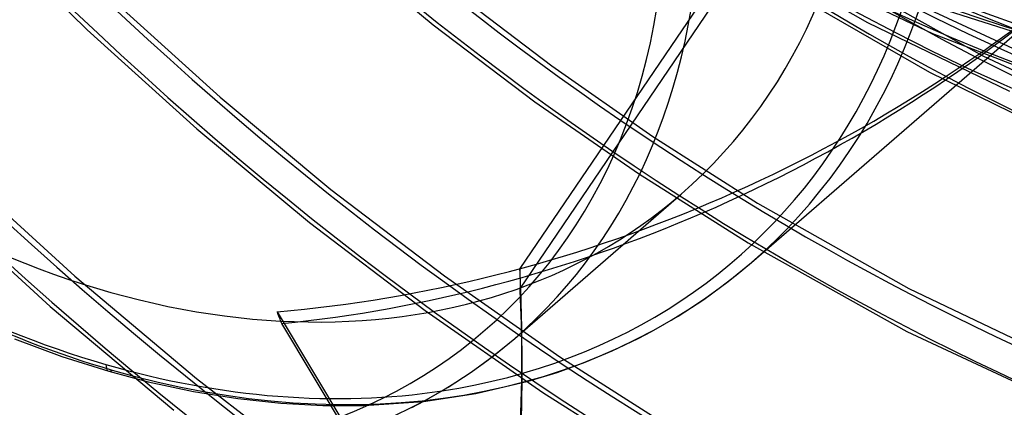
# Model space of a CAD drawing. Header units: millimetres. Extents: x -192 to 186, y -241 to 236.
# Tile 33 of 87: x -31 to 7, y -59 to -43. Entities that reach past the tile are written whole.
import ezdxf

# ---------------------------------------------------------------- set-up
doc = ezdxf.new("R2010")
doc.units = ezdxf.units.MM
doc.layers.add('MAIN-1', color=7, linetype='Continuous')
doc.layers.add('MAIN-2', color=7, linetype='Continuous')

msp = doc.modelspace()

# ---------------------------------------------------------------- linework, layer by layer
at = {"layer": 'MAIN-1'}
for p, q in [((-2.791, -52.852), (10.29, -41.523)), ((-12.037, -55.816), (-5.537, -50.187)), ((-3.704, -53.6), (-2.791, -52.852)), ((-4.658, -54.298), (-3.704, -53.6)), ((-5.655, -54.948), (-4.658, -54.298)), ((-6.691, -55.547), (-5.655, -54.948)), ((-7.212, -55.82), (-6.691, -55.547)), ((-12.868, -56.496), (-12.037, -55.816)), ((-8.232, -56.307), (-7.212, -55.82)), ((-13.735, -57.131), (-12.868, -56.496)), ((-9.286, -56.748), (-8.232, -56.307)), ((-10.378, -57.142), (-9.286, -56.748)), ((-14.641, -57.722), (-13.735, -57.131)), ((-11.51, -57.489), (-10.378, -57.142)), ((-13.552, -57.968), (-11.51, -57.489)), ((-15.602, -58.277), (-13.552, -57.968)), ((-15.586, -58.268), (-14.641, -57.722)), ((-16.059, -58.517), (-15.586, -58.268))]:
    msp.add_line(p, q, dxfattribs=at)
for centre, major_axis, start_param, end_param in [((-40.5, -35.074), (-100.489, 116.035), -3.141592, -0.857072), ((-40.5, -35.074), (99.835, -115.279), 0, 2.284521), ((-28, -24.249), (-24.631, 28.442), 2.699218, 5.426113), ((-35, -30.311), (-21.808, 25.182), 2.284521, 5.426113), ((-28, -24.249), (22.463, -25.938), -0.000014, 0.713724), ((-27.75, -24.032), (-24.959, 28.82), -3.141593, -2.427868), ((-34.5, -29.878), (-22.463, 25.938), -3.141593, -2.427868)]:
    msp.add_ellipse(centre, major_axis=major_axis, ratio=0.75, start_param=start_param, end_param=end_param, dxfattribs=at)
at = {"layer": 'MAIN-2'}
for p, q in [((-32.863, -39.724), (-28.728, -43.779)), ((-19.09, -40.386), (-15.218, -43.583)), ((-3.347, -40.61), (-11.836, -53.093)), ((-3.067, -40.75), (1.738, -43.497)), ((-3.13, -41.071), (-11.829, -53.861)), ((-0.698, -41.553), (4.282, -43.925)), ((0.83, -41.778), (6.245, -44.8)), ((-14.451, -42.245), (-10.585, -45.188)), ((-27.734, -42.62), (-23.535, -46.415)), ((-0.895, -42.516), (4.163, -45.431)), ((3.608, -42.747), (9.258, -45.366)), ((4.558, -42.941), (8.784, -44.273)), ((6.072, -43.023), (11.007, -44.826)), ((-28.728, -43.779), (-24.451, -47.639)), ((-15.218, -43.583), (-11.253, -46.588)), ((1.738, -43.497), (7.278, -46.178)), ((4.282, -43.925), (9.207, -45.834)), ((6.245, -44.8), (12.514, -47.735)), ((-10.585, -45.188), (-6.645, -47.936)), ((4.163, -45.431), (10.228, -48.407)), ((-23.535, -46.415), (-19.212, -50.006)), ((-11.253, -46.588), (-7.21, -49.391)), ((-24.451, -47.639), (-20.047, -51.291)), ((-6.645, -47.936), (-2.555, -50.536)), ((-33.845, -49.168), (-29.22, -53.384)), ((-7.21, -49.391), (-2.921, -52.095)), ((-34.874, -50.294), (-30.183, -54.567)), ((-19.212, -50.006), (-14.784, -53.382)), ((-2.555, -50.536), (3.351, -53.869)), ((-20.047, -51.291), (-15.534, -54.723)), ((-2.921, -52.095), (3.269, -55.542)), ((-29.22, -53.384), (-24.458, -57.379)), ((-14.784, -53.382), (-10.27, -56.532)), ((-11.836, -53.093), (-11.829, -53.861)), ((3.351, -53.869), (10.545, -57.295)), ((-30.183, -54.567), (-25.354, -58.616)), ((-21.316, -54.777), (-6.774, -78.991)), ((-15.534, -54.723), (-10.933, -57.923)), ((-18.527, -59.578), (-21.134, -55.238)), ((-11.751, -56.487), (-11.758, -55.719)), ((3.269, -55.542), (10.667, -59.003)), ((-31.57, -55.828), (-29.722, -56.517)), ((-29.722, -56.517), (-27.889, -57.097)), ((-10.27, -56.532), (-5.581, -59.51)), ((-27.889, -57.097), (-26.352, -57.505)), ((-26.352, -57.505), (-24.575, -57.887)), ((-24.458, -57.379), (-19.578, -61.14)), ((-24.575, -57.887), (-22.852, -58.165)), ((-10.933, -57.923), (-6.099, -60.977)), ((-22.852, -58.165), (-21.167, -58.346)), ((-21.167, -58.346), (-19.524, -58.436)), ((-19.524, -58.436), (-17.931, -58.436)), ((-17.931, -58.436), (-15.602, -58.277))]:
    msp.add_line(p, q, dxfattribs=at)
for centre, major_axis, ratio, start_param, end_param in [((-0.5, -0.433), (106.054, -122.46), 0.75, -2.427868, -0.325375), ((0, 0), (-105.399, 121.705), 0.75, 0.713724, 3.855317), ((-4.75, -4.114), (-100.489, 116.035), 0.75, 0.713724, 2.284521), ((7.442, 6.445), (-35.94, 41.5), 0.75, 0.803149, 2.98553), ((-28, -24.249), (-24.631, 28.442), 0.75, 0.442431, 2.284521), ((4.25, 3.681), (31.448, -36.313), 0.75, -0.857072, 0.713724), ((-27.75, -24.032), (-24.959, 28.82), 0.75, 0.713724, 2.284521), ((-28, -24.249), (22.463, -25.938), 0.75, -2.427868, -0.000014), ((7.947, 6.882), (33.483, -38.662), 0.75, -1.555795, -0.158349), ((8.228, 7.126), (-33.644, 38.849), 0.75, 1.588261, 2.98078), ((21.428, 18.557), (52.613, -60.752), 0.75, -1.588177, -0.294527), ((17.028, 14.747), (47.621, -54.988), 0.75, -1.58257, -0.247857), ((21.428, 18.557), (-53.611, 61.905), 0.75, 1.555018, 3.014024), ((7.947, 6.882), (35.94, -41.5), 0.75, -1.561736, -0.152408), ((17.028, 14.747), (-48.619, 56.141), 0.75, 1.559373, 3.009668), ((12.628, 10.936), (42.629, -49.224), 0.75, -1.575673, -0.19919), ((8.228, 7.126), (37.638, -43.46), 0.75, -1.56281, -0.151334), ((12.628, 10.936), (-43.628, 50.377), 0.75, 1.566358, 3.002684), ((8.228, 7.126), (-38.636, 44.613), 0.75, 1.575171, 2.99387), ((21.428, 18.557), (60.4, -69.744), 0.75, -1.592863, -0.216303), ((21.428, 18.557), (-61.398, 70.897), 0.75, 1.547922, 3.021119), ((21.428, 18.557), (68.187, -78.736), 0.75, -1.598532, -0.172457), ((21.428, 18.557), (-69.185, 79.888), 0.75, 1.542426, 3.026615), ((21.428, 18.557), (75.974, -87.727), 0.75, -1.603038, -0.149487), ((21.428, 18.557), (-76.973, 88.88), 0.75, 1.538043, 3.030999), ((21.428, 18.557), (83.761, -96.719), 0.75, -1.606706, -1.18715), ((21.428, 18.557), (-84.76, 97.872), 0.75, 1.534466, 3.034576), ((-17.191, -14.888), (41.08, 22.792), 0.802182, -2.081403, -1.323263), ((-17.809, -15.423), (41.08, 22.792), 0.802182, -2.063542, -1.322394), ((21.428, 18.557), (91.548, -105.711), 0.75, -1.609749, -1.186289), ((21.428, 18.557), (-92.547, 106.864), 0.75, 1.531491, 3.037551), ((21.428, 18.557), (99.336, -114.703), 0.75, -1.612315, -1.193433), ((21.428, 18.557), (-100.334, 115.856), 0.75, 1.528136, 3.040905), ((-27.75, -24.032), (-24.959, 28.82), 0.75, 2.284521, 3.141593), ((-170.351, -57.228), (-158.593, -1.509), 0.639927, 3.141589, 3.167476), ((-170.343, -57.996), (158.593, 1.509), 0.639927, -0.000004, 0.025883), ((-37.737, -32.681), (18.893, -34.053), 0.130991, 0.776556, 0.794416), ((-170.351, -57.228), (-158.593, -1.509), 0.639927, 2.601423, 3.141589), ((-34.5, -29.878), (-22.463, 25.938), 0.75, 2.284521, 3.141593), ((-170.343, -57.996), (158.593, 1.509), 0.639927, -0.123861, -0.000004), ((-27.75, -56.616), (-0.139, -0.48), 0.433013, -0.982794, 0.588003), ((-28, -24.249), (-24.631, 28.442), 0.75, 2.284521, 2.699218), ((17.028, 14.747), (104.327, -120.467), 0.75, -1.614913, -1.19244)]:
    msp.add_ellipse(centre, major_axis=major_axis, ratio=ratio, start_param=start_param, end_param=end_param, dxfattribs=at)

doc.saveas('drawing.dxf')
